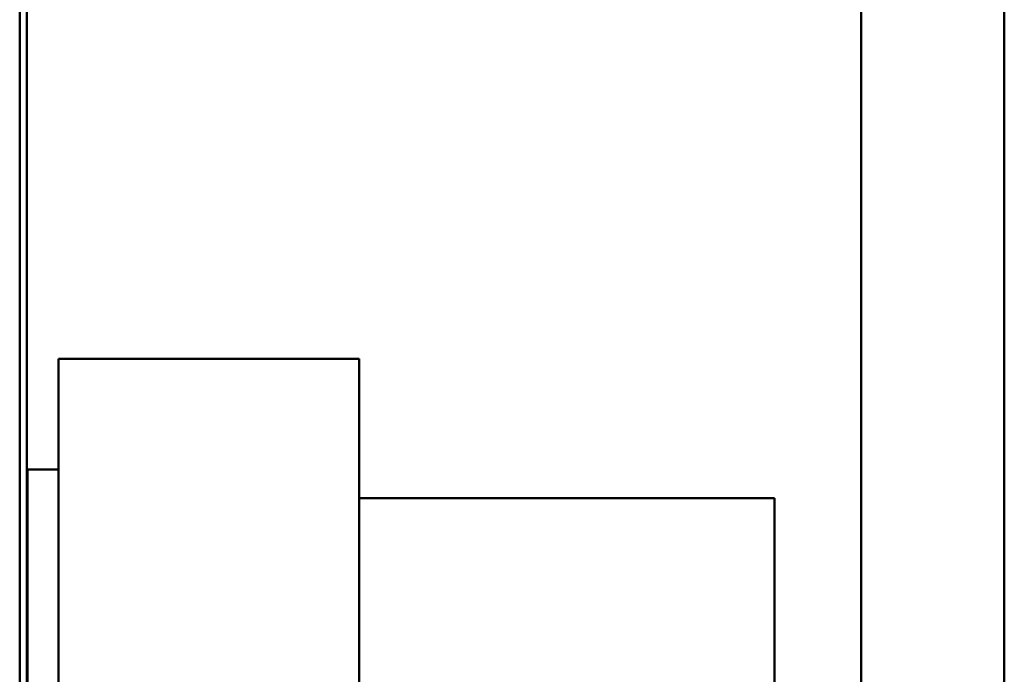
# Model space of a CAD drawing. Header units: inches. Extents: x 1 to 203, y 4 to 128.
# Tile 10 of 112: x 63.12 to 64.495, y 22.867 to 23.782. Entities that reach past the tile are written whole.
import ezdxf

# ---------------------------------------------------------------- set-up
doc = ezdxf.new("R2010")
doc.units = ezdxf.units.IN
doc.header["$LTSCALE"] = 6
doc.header["$MEASUREMENT"] = 0
doc.layers.add('Visible (ANSI)', color=7, linetype='Continuous', lineweight=50)

msp = doc.modelspace()

# ---------------------------------------------------------------- linework, layer by layer
at = {"layer": 'Visible (ANSI)'}
for p, q in [((63.1196, 19.2573), (63.1196, 29.5493)), ((63.1296, 24.8033), (63.1296, 22.8408)), ((64.2946, 22.5689), (64.2946, 24.1877)), ((64.4946, 24.1877), (64.4946, 22.5689)), ((63.1739, 23.308), (63.1739, 22.7307)), ((63.5939, 23.308), (63.1739, 23.308)), ((63.5939, 23.308), (63.5939, 22.7307)), ((63.1306, 23.1533), (63.1306, 22.8408)), ((63.1739, 23.1533), (63.1306, 23.1533)), ((64.1739, 23.1133), (63.5939, 23.1133)), ((64.1739, 22.2738), (64.1739, 23.1133))]:
    msp.add_line(p, q, dxfattribs=at)

doc.saveas('drawing.dxf')
